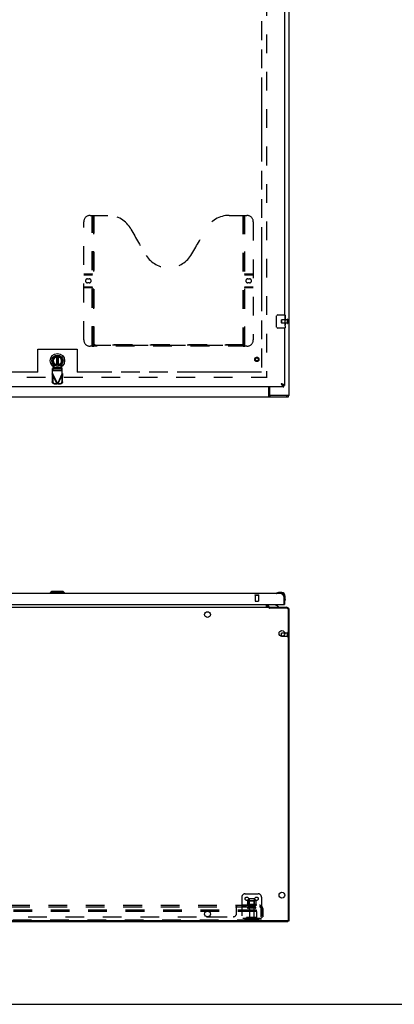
# Model space of a CAD drawing. Header units: inches. Extents: x 0 to 260, y 0 to 168.
# Tile 37 of 95: x 99 to 128, y 0 to 75. Entities that reach past the tile are written whole.
import ezdxf

# ---------------------------------------------------------------- set-up
doc = ezdxf.new("R2010")
doc.units = ezdxf.units.IN
doc.header["$LTSCALE"] = 14.290393
doc.header["$MEASUREMENT"] = 0
doc.linetypes.add('HIDDEN', pattern=[0.2, 0.1, -0.1])
doc.linetypes.add('PHANTOM', pattern=[0.8, 0.45, -0.05, 0.1, -0.05, 0.1, -0.05])
doc.layers.get('0').update_dxf_attribs({"linetype": 'CONTINUOUS'})
for name, color, linetype in [('02___PRT_ALL_AXES', 7, 'CONTINUOUS'), ('AVAILABLE_DOOR_SPACE', 7, 'CONTINUOUS'), ('DEFAULT_2', 8, 'HIDDEN')]:
    doc.layers.add(name, color=color, linetype=linetype)

msp = doc.modelspace()

# ---------------------------------------------------------------- linework, layer by layer
at = {"color": 3, "linetype": 'Continuous'}
for p, q in [((119.517, 46.524), (119.517, 124.729)), ((119.142, 81.92), (119.142, 52.67)), ((119.142, 51.67), (119.142, 47.274)), ((118.933, 47.402), (118.896, 47.416)), ((118.896, 47.416), (118.91, 47.39)), ((118.952, 47.395), (118.933, 47.402)), ((118.964, 47.391), (118.952, 47.395)), ((119.1, 47.17), (84.497, 47.17)), ((118.018, 47.17), (118.018, 46.586)), ((118.91, 47.39), (118.92, 47.371)), ((118.92, 47.371), (118.927, 47.359)), ((118.927, 47.359), (118.933, 47.346)), ((118.933, 47.346), (118.94, 47.334)), ((118.976, 47.386), (118.964, 47.391)), ((118.987, 47.382), (118.976, 47.386)), ((119.517, 46.524), (118.01, 46.524)), ((118.896, 31.395), (84.701, 31.395)), ((119.056, 31.23), (119.063, 31.218)), ((119.063, 31.218), (119.07, 31.206)), ((119.07, 31.206), (119.077, 31.193)), ((119.077, 31.193), (119.083, 31.18)), ((119.083, 31.18), (119.094, 31.161)), ((119.094, 31.161), (119.1, 31.148)), ((119.1, 31.148), (119.1, 30.561)), ((119.142, 31.148), (119.142, 30.541)), ((84.517, 30.541), (119.08, 30.541)), ((117.871, 30.541), (117.871, 30.479)), ((118.014, 30.337), (119.271, 30.337)), ((119.517, 6.389), (119.517, 30.09)), ((47.621, 6.337), (119.413, 6.337)), ((113.202, 6.691), (113.333, 6.691)), ((119.413, 6.387), (119.416, 6.387))]:
    msp.add_line(p, q, dxfattribs=at)
at = {"color": 7, "linetype": 'Continuous'}
for p, q in [((118.647, 52.67), (119.187, 52.67)), ((118.548, 51.77), (118.548, 52.57)), ((119.202, 52.655), (119.202, 52.515)), ((119.202, 52.285), (119.202, 52.254)), ((119.202, 52.088), (119.202, 52.054)), ((119.187, 51.67), (118.647, 51.67)), ((119.202, 51.83), (119.202, 51.685)), ((101.743, 48.86), (101.743, 49.48)), ((101.759, 49.483), (101.759, 48.858)), ((101.838, 48.858), (101.838, 49.483)), ((101.853, 49.48), (101.853, 48.86)), ((118.917, 47.402), (118.896, 47.416)), ((118.896, 47.416), (118.91, 47.401)), ((118.91, 47.401), (118.92, 47.39)), ((118.926, 47.397), (118.917, 47.402)), ((118.934, 47.391), (118.926, 47.397)), ((117.965, 46.42), (117.965, 47.17)), ((118.92, 47.39), (118.927, 47.383)), ((118.927, 47.383), (118.933, 47.376)), ((118.933, 47.376), (118.94, 47.369)), ((119.142, 47.274), (119.1, 47.274)), ((119.1, 47.17), (119.1, 47.274)), ((47.569, 46.42), (119.465, 46.42)), ((118.01, 46.524), (118.01, 46.42)), ((119.335, 46.42), (119.335, 46.524)), ((119.465, 46.42), (119.465, 46.524)), ((101.365, 31.552), (101.247, 31.434)), ((102.35, 31.434), (101.247, 31.434)), ((101.247, 31.434), (101.247, 31.395)), ((102.232, 31.552), (101.365, 31.552)), ((102.231, 31.552), (102.349, 31.434)), ((102.232, 31.552), (102.35, 31.434)), ((102.349, 31.434), (102.349, 31.395)), ((102.35, 31.434), (102.35, 31.395)), ((118.554, 31.41), (118.548, 31.408)), ((118.645, 31.452), (118.683, 31.455)), ((118.939, 31.455), (118.683, 31.455)), ((118.939, 31.395), (118.896, 31.395)), ((119.142, 31.148), (119.1, 31.148)), ((119.142, 31.148), (119.142, 31.192)), ((119.202, 30.935), (119.2, 30.897)), ((119.202, 30.935), (119.202, 31.192)), ((49.07, 30.337), (117.965, 30.337)), ((117.767, 30.366), (117.767, 30.541)), ((117.913, 30.541), (117.913, 30.494)), ((117.965, 30.286), (117.965, 30.337)), ((119.335, 30.26), (118.01, 30.26)), ((118.018, 30.26), (118.018, 30.337)), ((118.7, 30.376), (118.462, 30.514)), ((118.7, 30.337), (118.7, 30.376)), ((119.08, 30.541), (119.142, 30.541)), ((119.156, 30.8), (119.157, 30.806)), ((119.465, 6.451), (119.465, 30.13)), ((118.913, 28.122), (118.913, 28.347)), ((119.403, 6.389), (47.632, 6.389)), ((119.413, 6.39), (119.413, 6.337)), ((119.413, 6.389), (119.517, 6.389)), ((0, 0), (259.825, 0))]:
    msp.add_line(p, q, dxfattribs=at)
for points in [[(118.548, 52.57), (118.548, 52.576), (118.548, 52.582), (118.549, 52.588), (118.551, 52.594), (118.552, 52.6), (118.554, 52.606)], [(118.554, 51.733), (118.552, 51.739), (118.551, 51.745), (118.549, 51.751), (118.548, 51.757), (118.548, 51.763), (118.548, 51.77)], [(119.036, 47.291), (119.035, 47.293), (119.034, 47.295), (119.033, 47.298), (119.032, 47.301), (119.031, 47.304), (119.029, 47.306), (119.028, 47.309), (119.026, 47.312), (119.024, 47.315), (119.022, 47.317), (119.02, 47.32), (119.018, 47.323), (119.016, 47.326), (119.013, 47.328), (119.011, 47.331), (119.008, 47.334), (119.005, 47.337), (119.003, 47.339), (119, 47.342), (118.997, 47.345), (118.994, 47.348), (118.99, 47.35), (118.987, 47.353), (118.984, 47.356), (118.98, 47.359), (118.977, 47.361), (118.973, 47.364), (118.97, 47.367), (118.966, 47.369), (118.962, 47.372), (118.958, 47.375), (118.954, 47.378), (118.95, 47.38), (118.946, 47.383), (118.942, 47.386), (118.934, 47.391)], [(118.94, 47.369), (118.944, 47.365), (118.947, 47.362), (118.95, 47.358), (118.954, 47.355), (118.957, 47.351), (118.961, 47.348), (118.964, 47.345), (118.968, 47.342), (118.971, 47.338), (118.974, 47.335), (118.978, 47.332), (118.981, 47.329), (118.985, 47.326), (118.988, 47.324), (118.991, 47.321), (118.995, 47.318), (118.998, 47.315), (119.002, 47.313), (119.005, 47.31), (119.008, 47.308), (119.012, 47.305), (119.015, 47.303), (119.019, 47.301), (119.022, 47.299), (119.025, 47.297), (119.029, 47.295), (119.032, 47.293), (119.036, 47.291)], [(119.036, 47.291), (119.039, 47.289), (119.043, 47.287), (119.046, 47.286), (119.049, 47.284), (119.053, 47.283), (119.056, 47.282), (119.06, 47.281), (119.063, 47.279), (119.066, 47.278), (119.07, 47.278), (119.073, 47.277), (119.077, 47.276), (119.08, 47.275), (119.083, 47.275), (119.087, 47.274), (119.09, 47.274), (119.094, 47.274), (119.097, 47.274), (119.1, 47.274)], [(117.965, 46.516), (117.966, 46.514), (117.968, 46.511), (117.969, 46.507), (117.971, 46.503), (117.972, 46.498), (117.974, 46.493), (117.975, 46.488), (117.976, 46.482)], [(117.976, 46.482), (117.979, 46.471), (117.98, 46.466), (117.981, 46.46), (117.983, 46.455), (117.984, 46.45), (117.986, 46.445), (117.987, 46.44), (117.989, 46.436), (117.991, 46.433), (117.993, 46.43), (117.995, 46.427), (117.998, 46.424), (118, 46.422), (118.003, 46.421), (118.006, 46.42), (118.008, 46.42), (118.01, 46.42)], [(117.767, 30.366), (117.769, 30.366), (117.771, 30.366), (117.773, 30.366), (117.775, 30.365), (117.776, 30.364), (117.778, 30.363), (117.78, 30.362), (117.782, 30.36)], [(117.78, 30.362), (117.782, 30.36), (117.783, 30.358), (117.784, 30.357), (117.786, 30.355), (117.787, 30.353)], [(117.783, 30.358), (117.784, 30.357), (117.786, 30.355), (117.787, 30.353)], [(117.787, 30.353), (117.79, 30.349), (117.791, 30.347), (117.792, 30.345), (117.794, 30.343), (117.795, 30.341), (117.797, 30.34), (117.798, 30.339), (117.8, 30.338), (117.801, 30.337), (117.803, 30.337), (117.804, 30.337)], [(117.79, 30.349), (117.791, 30.347), (117.792, 30.345), (117.794, 30.343)], [(117.795, 30.341), (117.797, 30.34), (117.798, 30.339)], [(117.965, 30.286), (117.966, 30.284), (117.968, 30.283), (117.969, 30.281), (117.971, 30.279), (117.972, 30.278), (117.974, 30.277), (117.975, 30.275), (117.976, 30.275), (117.978, 30.274), (117.979, 30.273), (117.98, 30.273), (117.981, 30.272), (117.983, 30.272), (117.986, 30.271)], [(117.986, 30.271), (117.987, 30.27), (117.989, 30.27), (117.991, 30.269), (117.993, 30.268), (117.995, 30.267), (117.998, 30.266), (118, 30.265), (118.003, 30.264), (118.006, 30.262), (118.008, 30.261), (118.01, 30.26)]]:
    msp.add_lwpolyline(points, dxfattribs=at)
at = {"color": 3, "linetype": 'Continuous'}
for points in [[(118.94, 47.334), (118.944, 47.328), (118.947, 47.322), (118.95, 47.316), (118.954, 47.31), (118.957, 47.304), (118.961, 47.298), (118.964, 47.293), (118.968, 47.287), (118.971, 47.282), (118.974, 47.276)], [(118.974, 47.276), (118.978, 47.271), (118.981, 47.266), (118.985, 47.261), (118.988, 47.256), (118.991, 47.251), (118.995, 47.246), (118.998, 47.242), (119.002, 47.237), (119.005, 47.233), (119.008, 47.229), (119.012, 47.225), (119.015, 47.221), (119.019, 47.217), (119.022, 47.213), (119.025, 47.209), (119.029, 47.206), (119.032, 47.203), (119.036, 47.199), (119.039, 47.196), (119.043, 47.194), (119.046, 47.191), (119.049, 47.188), (119.053, 47.186), (119.056, 47.184), (119.06, 47.182), (119.063, 47.18), (119.066, 47.178), (119.07, 47.176), (119.073, 47.175), (119.077, 47.174), (119.08, 47.173), (119.083, 47.172), (119.087, 47.171), (119.09, 47.17), (119.094, 47.17), (119.097, 47.17), (119.1, 47.17)], [(119.042, 47.359), (119.037, 47.361), (119.032, 47.363), (119.026, 47.366), (119.021, 47.368), (119.016, 47.37), (119.01, 47.372), (119.005, 47.375), (118.999, 47.377), (118.987, 47.382)], [(119.142, 47.274), (119.142, 47.276), (119.142, 47.278), (119.142, 47.28), (119.141, 47.283), (119.14, 47.285), (119.14, 47.287), (119.139, 47.29), (119.137, 47.292), (119.136, 47.294), (119.135, 47.297), (119.133, 47.299), (119.131, 47.301), (119.129, 47.303), (119.127, 47.306), (119.125, 47.308), (119.122, 47.31), (119.12, 47.313), (119.117, 47.315), (119.114, 47.317), (119.111, 47.32), (119.108, 47.322), (119.105, 47.324), (119.102, 47.326), (119.098, 47.329), (119.095, 47.331), (119.091, 47.333), (119.087, 47.336), (119.083, 47.338), (119.079, 47.34), (119.075, 47.343), (119.07, 47.345), (119.066, 47.347), (119.061, 47.349), (119.057, 47.352), (119.052, 47.354), (119.047, 47.356), (119.042, 47.359)], [(117.965, 46.58), (117.967, 46.579), (117.969, 46.578), (117.972, 46.577), (117.974, 46.576), (117.976, 46.574), (117.978, 46.573), (117.981, 46.57), (117.982, 46.568), (117.984, 46.565), (117.986, 46.563), (117.987, 46.56), (117.989, 46.557), (117.99, 46.554), (117.991, 46.551), (117.992, 46.548), (117.994, 46.544), (117.995, 46.541), (117.996, 46.539), (117.997, 46.536), (117.998, 46.533), (118, 46.531), (118.001, 46.529), (118.003, 46.527), (118.004, 46.526), (118.006, 46.525), (118.007, 46.524), (118.009, 46.524), (118.01, 46.524)], [(118.896, 31.395), (118.899, 31.395), (118.903, 31.394), (118.906, 31.394), (118.91, 31.393), (118.913, 31.392), (118.916, 31.392), (118.92, 31.39), (118.923, 31.389), (118.927, 31.388), (118.93, 31.386), (118.933, 31.384), (118.937, 31.383), (118.94, 31.38), (118.944, 31.378), (118.947, 31.376), (118.95, 31.373), (118.954, 31.371), (118.957, 31.368), (118.961, 31.365), (118.964, 31.362), (118.968, 31.358), (118.971, 31.355), (118.974, 31.351), (118.978, 31.348), (118.981, 31.344), (118.985, 31.34), (118.988, 31.336), (118.991, 31.331), (118.995, 31.327), (118.998, 31.322), (119.002, 31.318), (119.005, 31.313), (119.008, 31.308), (119.012, 31.303), (119.015, 31.298), (119.019, 31.293), (119.022, 31.288), (119.025, 31.282), (119.029, 31.277), (119.032, 31.271), (119.036, 31.266), (119.039, 31.26), (119.043, 31.254), (119.046, 31.248), (119.049, 31.242), (119.053, 31.236), (119.056, 31.23)]]:
    msp.add_lwpolyline(points, dxfattribs=at)
at = {"color": 7, "linetype": 'Continuous'}
for centre, radius in [((101.798, 49.17), 0.551), ((101.798, 49.17), 0.433), ((101.798, 49.17), 0.329), ((101.798, 49.17), 0.317), ((113.267, 29.774), 0.219), ((118.955, 28.337), 0.219), ((118.955, 8.337), 0.219), ((113.267, 6.899), 0.219)]:
    msp.add_circle(centre, radius, dxfattribs=at)
for centre, radius, start, end in [((118.647, 52.57), 0.1, 90, 158.79459), ((119.187, 52.655), 0.015, 0, 90), ((118.647, 51.77), 0.1, 201.19986, 270), ((119.187, 51.685), 0.015, 270, 360), ((101.798, 49.17), 0.315, 280.07866, 259.92134), ((118.562, 31.406), 0.015, 120.88989, 173.62041), ((118.562, 31.41), 0.015, 186.37959, 270), ((118.683, 31.205), 0.25, 90, 120.88989), ((118.939, 31.192), 0.263, 0, 90), ((118.939, 31.192), 0.203, 0, 90), ((118.952, 30.935), 0.25, 329.11011, 360), ((118.014, 30.479), 0.246, 180, 215.3371), ((118.07, 30.494), 0.157, 180, 270), ((118.512, 30.6), 0.1, 216.54681, 239.90799), ((119.157, 30.815), 0.015, 180, 263.62041), ((119.154, 30.815), 0.015, 276.37959, 329.11011), ((119.335, 30.13), 0.13, 0, 90), ((118.923, 28.347), 0.01, 90, 180), ((119.403, 6.451), 0.0625, 270, 360)]:
    msp.add_arc(centre, radius, start, end, dxfattribs=at)
at = {"color": 3, "linetype": 'Continuous'}
for centre, radius, start, end in [((118.08, 46.586), 0.0625, 180, 270), ((118.896, 31.148), 0.246, 0, 90), ((118.014, 30.479), 0.142, 180, 270), ((119.08, 30.561), 0.02, 270, 360), ((119.271, 30.09), 0.246, 0, 90)]:
    msp.add_arc(centre, radius, start, end, dxfattribs=at)
at = {"layer": '02___PRT_ALL_AXES', "color": 8, "linetype": 'HIDDEN'}
for p, q in [((119.37, 52.294), (118.923, 52.294)), ((119.37, 52.046), (118.923, 52.046)), ((119.37, 52.046), (119.37, 52.294)), ((116.914, 31.248), (117.162, 31.248)), ((116.914, 31.248), (116.914, 30.801)), ((117.162, 31.248), (117.162, 30.801)), ((119.37, 28.109), (118.923, 28.109)), ((119.37, 28.357), (119.173, 28.357)), ((119.37, 28.109), (119.37, 28.357)), ((116.203, 7.566), (115.883, 7.566)), ((115.883, 7.566), (115.883, 7.441)), ((115.922, 7.566), (115.922, 7.441)), ((116.164, 7.566), (116.164, 7.441)), ((116.203, 7.566), (116.203, 7.441)), ((116.998, 7.636), (116.287, 7.636)), ((116.308, 7.566), (116.392, 7.566)), ((116.892, 7.566), (116.392, 7.566)), ((116.392, 7.566), (116.392, 7.441)), ((116.459, 8.036), (116.459, 7.441)), ((116.825, 8.036), (116.825, 7.441)), ((116.892, 7.566), (116.977, 7.566)), ((116.892, 7.566), (116.892, 7.441)), ((116.203, 7.441), (115.883, 7.441)), ((116.892, 7.441), (116.392, 7.441)), ((116.476, 7.272), (116.476, 6.471)), ((116.808, 7.272), (116.808, 6.471))]:
    msp.add_line(p, q, dxfattribs=at)
at = {"layer": '02___PRT_ALL_AXES', "color": 7, "linetype": 'Continuous'}
for p, q in [((119.202, 52.515), (119.196, 52.515)), ((119.196, 52.515), (119.196, 52.285)), ((119.202, 52.348), (119.196, 52.348)), ((119.202, 52.285), (119.196, 52.285)), ((119.202, 52.054), (119.196, 52.054)), ((119.196, 52.054), (119.196, 51.918)), ((119.202, 51.918), (119.196, 51.918)), ((119.202, 52.249), (119.197, 52.249)), ((119.201, 52.117), (119.202, 52.117)), ((119.202, 52.091), (119.202, 52.655)), ((119.202, 51.831), (119.202, 52.088)), ((119.197, 51.887), (119.202, 51.887)), ((119.202, 51.83), (119.202, 51.685)), ((119.173, 28.357), (118.923, 28.357))]:
    msp.add_line(p, q, dxfattribs=at)
for points in [[(119.201, 52.115), (119.198, 52.149), (119.197, 52.161), (119.197, 52.173), (119.196, 52.186), (119.196, 52.199), (119.196, 52.212), (119.196, 52.224), (119.196, 52.237), (119.197, 52.25), (119.197, 52.262), (119.198, 52.274)], [(119.197, 51.881), (119.196, 51.89), (119.196, 51.899), (119.196, 51.909), (119.196, 51.918)], [(119.202, 52.088), (119.202, 52.096), (119.202, 52.105), (119.201, 52.115)], [(119.2, 51.857), (119.199, 51.865), (119.198, 51.873), (119.197, 51.881)], [(119.202, 51.83), (119.202, 51.834), (119.202, 51.839), (119.201, 51.844), (119.2, 51.857)]]:
    msp.add_lwpolyline(points, dxfattribs=at)
at = {"layer": '02___PRT_ALL_AXES', "color": 8, "linetype": 'HIDDEN'}
msp.add_circle((117.038, 49.274), 0.124, dxfattribs=at)
for centre, radius, start, end in [((116.308, 7.604), 0.0384, 124.44966, 270), ((116.642, 7.035), 0.698, 117.6814, 120.66313), ((116.642, 7.035), 0.698, 59.33687, 62.3186), ((116.977, 7.604), 0.0384, 270, 55.55034)]:
    msp.add_arc(centre, radius, start, end, dxfattribs=at)
at = {"layer": '02___PRT_ALL_AXES', "color": 7, "linetype": 'Continuous'}
msp.add_ellipse((118.939, 52.254), major_axis=(0.263, 0), ratio=0.432808, start_param=0, end_param=0.179988, dxfattribs=at)
at = {"layer": 'AVAILABLE_DOOR_SPACE', "color": 4, "linetype": 'PHANTOM'}
for p, q in [((117.392, 116.545), (117.392, 48.295)), ((100.299, 50.045), (103.299, 50.045)), ((100.299, 48.295), (100.299, 50.045)), ((103.299, 50.045), (103.299, 48.295)), ((100.299, 48.295), (88.08, 48.295)), ((117.392, 48.295), (103.299, 48.295))]:
    msp.add_line(p, q, dxfattribs=at)
at = {"layer": 'DEFAULT_2', "color": 8, "linetype": 'HIDDEN'}
for p, q in [((117.767, 116.972), (117.767, 47.868)), ((104.308, 60.274), (105.663, 60.274)), ((104.443, 50.364), (104.443, 60.274)), ((104.473, 50.394), (104.473, 60.274)), ((104.483, 50.364), (104.483, 60.274)), ((104.563, 50.394), (104.563, 60.274)), ((104.573, 50.274), (104.573, 60.274)), ((104.603, 50.354), (104.603, 60.274)), ((114.913, 60.274), (116.268, 60.274)), ((115.973, 60.274), (115.973, 50.354)), ((116.003, 50.274), (116.003, 60.274)), ((116.013, 60.274), (116.013, 50.394)), ((116.093, 60.274), (116.093, 50.364)), ((116.103, 60.274), (116.103, 50.394)), ((116.133, 50.364), (116.133, 60.274)), ((103.808, 50.774), (103.808, 59.774)), ((116.768, 59.774), (116.768, 50.774)), ((103.808, 55.814), (104.483, 55.814)), ((103.808, 55.774), (104.443, 55.774)), ((103.808, 55.734), (104.483, 55.734)), ((116.093, 55.814), (116.768, 55.814)), ((116.093, 55.734), (116.768, 55.734)), ((116.133, 55.774), (116.768, 55.774)), ((104.095, 55.424), (104.232, 55.424)), ((104.232, 55.124), (104.095, 55.124)), ((116.345, 55.424), (116.482, 55.424)), ((116.482, 55.124), (116.345, 55.124)), ((103.808, 54.814), (104.483, 54.814)), ((104.443, 54.774), (103.808, 54.774)), ((104.483, 54.734), (103.808, 54.734)), ((116.093, 54.814), (116.768, 54.814)), ((116.768, 54.734), (116.093, 54.734)), ((116.768, 54.774), (116.133, 54.774)), ((118.913, 52.056), (118.913, 52.284)), ((118.923, 52.294), (118.923, 52.046)), ((119.37, 52.028), (119.37, 52.312)), ((119.413, 52.028), (119.413, 52.312)), ((116.268, 50.274), (104.308, 50.274)), ((104.443, 50.364), (116.133, 50.364)), ((116.103, 50.394), (104.473, 50.394)), ((116.01, 50.354), (104.567, 50.354)), ((101.523, 48.816), (101.469, 49.11)), ((102.127, 49.11), (102.074, 48.816)), ((101.396, 48.152), (101.438, 48.171)), ((101.396, 48.152), (101.754, 47.399)), ((101.396, 48.152), (101.406, 47.561)), ((101.47, 48.615), (101.424, 48.573)), ((101.424, 48.2), (101.424, 48.573)), ((102.172, 48.57), (101.424, 48.57)), ((101.424, 48.418), (101.47, 48.46)), ((101.424, 48.415), (102.172, 48.415)), ((102.172, 48.411), (101.424, 48.411)), ((101.424, 48.2), (101.798, 47.412)), ((101.438, 48.171), (101.448, 47.581)), ((101.47, 48.615), (102.126, 48.615)), ((101.47, 48.46), (101.47, 48.615)), ((102.126, 48.46), (101.47, 48.46)), ((101.485, 48.619), (101.523, 48.816)), ((102.112, 48.619), (101.485, 48.619)), ((102.172, 48.2), (101.798, 47.412)), ((101.843, 47.399), (102.2, 48.152)), ((102.074, 48.816), (102.112, 48.619)), ((102.172, 48.573), (102.126, 48.615)), ((102.126, 48.615), (102.126, 48.46)), ((102.126, 48.46), (102.172, 48.418)), ((102.149, 47.581), (102.159, 48.171)), ((102.159, 48.171), (102.2, 48.152)), ((102.172, 48.2), (102.172, 48.573)), ((102.172, 48.2), (102.177, 48.192)), ((102.19, 47.561), (102.2, 48.152)), ((85.163, 47.92), (117.767, 47.92)), ((101.448, 47.581), (101.406, 47.561)), ((101.561, 47.402), (101.602, 47.422)), ((101.561, 47.402), (101.754, 47.399)), ((101.602, 47.422), (101.795, 47.419)), ((101.795, 47.419), (101.754, 47.399)), ((101.776, 47.405), (101.754, 47.399)), ((101.798, 47.412), (101.776, 47.405)), ((101.821, 47.405), (101.798, 47.412)), ((101.801, 47.419), (101.994, 47.422)), ((101.843, 47.399), (101.801, 47.419)), ((101.843, 47.399), (101.821, 47.405)), ((101.843, 47.399), (102.036, 47.402)), ((101.994, 47.422), (102.036, 47.402)), ((102.19, 47.561), (102.149, 47.581)), ((116.896, 31.291), (117.18, 31.291)), ((116.896, 31.248), (117.18, 31.248)), ((116.924, 30.791), (117.152, 30.791)), ((118.913, 28.122), (118.913, 28.119)), ((119.37, 28.375), (119.37, 28.091)), ((119.413, 28.375), (119.413, 28.091)), ((116.142, 8.441), (117.142, 8.441)), ((49.674, 7.566), (117.361, 7.566)), ((115.522, 7.441), (115.522, 7.566)), ((115.892, 8.191), (115.892, 6.441)), ((116.324, 7.88), (116.324, 7.662)), ((116.898, 7.902), (116.387, 7.902)), ((116.459, 7.882), (116.439, 7.902)), ((116.459, 7.586), (116.439, 7.566)), ((116.826, 7.882), (116.459, 7.882)), ((116.459, 7.586), (116.459, 7.882)), ((116.826, 7.586), (116.459, 7.586)), ((116.795, 8.066), (116.489, 8.066)), ((116.826, 7.882), (116.846, 7.902)), ((116.826, 7.586), (116.826, 7.882)), ((116.826, 7.586), (116.846, 7.566)), ((116.961, 7.88), (116.961, 7.662)), ((117.361, 7.441), (117.361, 7.566)), ((117.392, 8.191), (117.392, 6.441)), ((49.674, 7.441), (117.361, 7.441)), ((117.017, 7.191), (50.017, 7.191)), ((117.017, 7.087), (50.017, 7.087)), ((115.486, 6.941), (115.486, 7.512)), ((116.907, 7.335), (116.378, 7.335)), ((117.017, 7.087), (117.017, 7.191)), ((117.017, 7.087), (117.017, 6.501)), ((117.4, 7.512), (117.32, 7.415)), ((117.341, 7.44), (117.341, 7.441)), ((117.361, 6.691), (117.361, 7.329)), ((117.486, 7.329), (117.486, 6.691)), ((116.957, 6.441), (50.077, 6.441)), ((53.833, 6.691), (113.202, 6.691)), ((113.333, 6.691), (115.236, 6.691)), ((117.392, 6.545), (115.892, 6.545)), ((116.235, 6.613), (116.167, 6.564)), ((116.296, 6.529), (116.228, 6.48)), ((116.983, 6.635), (116.302, 6.635)), ((116.983, 6.531), (116.302, 6.531)), ((116.467, 6.635), (116.467, 6.531)), ((116.817, 6.635), (116.817, 6.531)), ((117.392, 6.441), (116.957, 6.441)), ((116.989, 6.529), (117.057, 6.48)), ((117.05, 6.613), (117.118, 6.564)), ((117.361, 6.691), (117.486, 6.691))]:
    msp.add_line(p, q, dxfattribs=at)
for points in [[(104.473, 50.394), (104.49, 50.383), (104.506, 50.373), (104.521, 50.365), (104.537, 50.359), (104.552, 50.355), (104.567, 50.354)], [(116.01, 50.354), (116.025, 50.355), (116.04, 50.359), (116.056, 50.365), (116.071, 50.373), (116.087, 50.383), (116.103, 50.394)], [(101.396, 48.152), (101.401, 48.16), (101.405, 48.168), (101.41, 48.176)], [(101.41, 48.176), (101.419, 48.192), (101.424, 48.2)], [(101.47, 48.46), (101.471, 48.464), (101.472, 48.469), (101.473, 48.475), (101.474, 48.483), (101.475, 48.493), (101.476, 48.503), (101.477, 48.515), (101.478, 48.528), (101.48, 48.542), (101.481, 48.556), (101.482, 48.571), (101.483, 48.587), (101.485, 48.619)], [(101.485, 48.619), (101.482, 48.618), (101.48, 48.617), (101.477, 48.616), (101.475, 48.616), (101.473, 48.615), (101.47, 48.615)], [(102.126, 48.615), (102.124, 48.615), (102.121, 48.616), (102.119, 48.616), (102.116, 48.617), (102.114, 48.618), (102.112, 48.619)], [(102.112, 48.619), (102.113, 48.603), (102.115, 48.571)], [(102.115, 48.571), (102.116, 48.556), (102.117, 48.542), (102.118, 48.528), (102.119, 48.515), (102.12, 48.503), (102.121, 48.493), (102.122, 48.483), (102.123, 48.475), (102.124, 48.469), (102.125, 48.464), (102.126, 48.46)], [(102.177, 48.192), (102.186, 48.176), (102.191, 48.168), (102.196, 48.16), (102.2, 48.152)], [(101.561, 47.402), (101.546, 47.403), (101.531, 47.406), (101.516, 47.41), (101.502, 47.415), (101.489, 47.422), (101.476, 47.43), (101.464, 47.439), (101.452, 47.45), (101.442, 47.461), (101.433, 47.474), (101.425, 47.487), (101.419, 47.501), (101.413, 47.516), (101.41, 47.531), (101.407, 47.546), (101.406, 47.561)], [(101.448, 47.581), (101.449, 47.566), (101.451, 47.55), (101.455, 47.535), (101.46, 47.521), (101.467, 47.507), (101.475, 47.494), (101.484, 47.481), (101.494, 47.47), (101.505, 47.459), (101.517, 47.45), (101.53, 47.442), (101.544, 47.435), (101.558, 47.43), (101.572, 47.426), (101.587, 47.423), (101.602, 47.422)], [(101.994, 47.422), (102.009, 47.423), (102.024, 47.426), (102.038, 47.43), (102.053, 47.435), (102.066, 47.442), (102.079, 47.45), (102.091, 47.459), (102.102, 47.47), (102.112, 47.481), (102.122, 47.494), (102.129, 47.507), (102.136, 47.521), (102.141, 47.535), (102.145, 47.55), (102.148, 47.566), (102.149, 47.581)], [(102.19, 47.561), (102.189, 47.546), (102.187, 47.531), (102.183, 47.516), (102.178, 47.501), (102.171, 47.487), (102.163, 47.474), (102.154, 47.461), (102.144, 47.45), (102.133, 47.439), (102.121, 47.43), (102.108, 47.422), (102.094, 47.415), (102.08, 47.41), (102.065, 47.406), (102.051, 47.403), (102.036, 47.402)], [(115.486, 7.512), (115.488, 7.514), (115.49, 7.517), (115.491, 7.52), (115.493, 7.523), (115.495, 7.527)], [(115.495, 7.527), (115.497, 7.531), (115.5, 7.539)], [(115.5, 7.539), (115.502, 7.543), (115.503, 7.546), (115.505, 7.55)], [(115.505, 7.55), (115.507, 7.553), (115.508, 7.556), (115.51, 7.559), (115.512, 7.561)], [(115.508, 7.556), (115.51, 7.559), (115.512, 7.561), (115.514, 7.563), (115.516, 7.564), (115.518, 7.565), (115.52, 7.565), (115.522, 7.566)], [(115.514, 7.563), (115.516, 7.564), (115.518, 7.565), (115.52, 7.565), (115.522, 7.566)], [(116.324, 7.662), (116.323, 7.661), (116.323, 7.66), (116.323, 7.659), (116.323, 7.658), (116.322, 7.657), (116.322, 7.657), (116.322, 7.656), (116.321, 7.656), (116.321, 7.655), (116.321, 7.655), (116.32, 7.655), (116.32, 7.654), (116.32, 7.654), (116.319, 7.654), (116.319, 7.654), (116.319, 7.654), (116.319, 7.653), (116.318, 7.653)], [(116.33, 7.889), (116.328, 7.889), (116.327, 7.888), (116.326, 7.886), (116.325, 7.885), (116.324, 7.883), (116.324, 7.882), (116.324, 7.88)], [(116.955, 7.889), (116.957, 7.889), (116.958, 7.888), (116.959, 7.886), (116.96, 7.885), (116.961, 7.883), (116.961, 7.882), (116.961, 7.88)], [(116.967, 7.653), (116.966, 7.653), (116.966, 7.654), (116.966, 7.654), (116.966, 7.654), (116.965, 7.654), (116.965, 7.654), (116.965, 7.655), (116.964, 7.655), (116.964, 7.655), (116.964, 7.656), (116.963, 7.656), (116.963, 7.657), (116.963, 7.657), (116.962, 7.658), (116.962, 7.659), (116.962, 7.66), (116.961, 7.661), (116.961, 7.662)], [(117.385, 7.535), (117.382, 7.543), (117.38, 7.546), (117.378, 7.55), (117.377, 7.553), (117.375, 7.556), (117.373, 7.559), (117.371, 7.561), (117.369, 7.563), (117.367, 7.564), (117.365, 7.565), (117.363, 7.565), (117.361, 7.566)], [(117.4, 7.512), (117.397, 7.514), (117.395, 7.517), (117.393, 7.52), (117.391, 7.523), (117.389, 7.527), (117.387, 7.531), (117.385, 7.535)], [(115.486, 7.415), (115.488, 7.415), (115.49, 7.415), (115.491, 7.415), (115.493, 7.415), (115.495, 7.415), (115.496, 7.416), (115.498, 7.417), (115.499, 7.418), (115.501, 7.419), (115.502, 7.421), (115.503, 7.423)], [(115.486, 7.415), (115.488, 7.415), (115.49, 7.415)], [(115.491, 7.415), (115.493, 7.415), (115.495, 7.415), (115.496, 7.416), (115.498, 7.417)], [(115.499, 7.418), (115.501, 7.419), (115.502, 7.421), (115.503, 7.423), (115.505, 7.424), (115.506, 7.426), (115.509, 7.43)], [(115.509, 7.43), (115.51, 7.432), (115.511, 7.434), (115.513, 7.436), (115.514, 7.437), (115.516, 7.438), (115.517, 7.439), (115.519, 7.44), (115.52, 7.44), (115.522, 7.441)], [(115.511, 7.434), (115.513, 7.436), (115.514, 7.437), (115.516, 7.438), (115.517, 7.439), (115.519, 7.44), (115.52, 7.44), (115.522, 7.441)], [(117.32, 7.415), (117.321, 7.415), (117.322, 7.415), (117.323, 7.415), (117.324, 7.415), (117.325, 7.415), (117.326, 7.416), (117.327, 7.417), (117.329, 7.418), (117.33, 7.419), (117.332, 7.421), (117.334, 7.423), (117.338, 7.426)], [(117.361, 7.5), (117.361, 7.5), (117.361, 7.5), (117.361, 7.5), (117.361, 7.5), (117.361, 7.499), (117.361, 7.499), (117.361, 7.498), (117.361, 7.498), (117.361, 7.497), (117.361, 7.496), (117.361, 7.496), (117.361, 7.495), (117.36, 7.494), (117.36, 7.494), (117.36, 7.493), (117.36, 7.492), (117.36, 7.491), (117.36, 7.49), (117.359, 7.49), (117.359, 7.489), (117.359, 7.488), (117.359, 7.487), (117.359, 7.486), (117.358, 7.486), (117.358, 7.485), (117.358, 7.484), (117.358, 7.483), (117.357, 7.482), (117.357, 7.481), (117.357, 7.48), (117.357, 7.479), (117.356, 7.479), (117.356, 7.478), (117.356, 7.477), (117.356, 7.476), (117.355, 7.475), (117.355, 7.474), (117.355, 7.473), (117.354, 7.472), (117.354, 7.471), (117.354, 7.47), (117.353, 7.469), (117.353, 7.468), (117.352, 7.467), (117.352, 7.466), (117.352, 7.465), (117.351, 7.463), (117.351, 7.462), (117.35, 7.461), (117.35, 7.46), (117.35, 7.459), (117.349, 7.458), (117.349, 7.457), (117.348, 7.456), (117.348, 7.455), (117.347, 7.454), (117.347, 7.453), (117.347, 7.452), (117.346, 7.451), (117.346, 7.451), (117.345, 7.45), (117.345, 7.449), (117.345, 7.448), (117.344, 7.447), (117.344, 7.446), (117.343, 7.446), (117.343, 7.445), (117.343, 7.444), (117.342, 7.443), (117.342, 7.443), (117.341, 7.442), (117.341, 7.441), (117.341, 7.44), (117.34, 7.44), (117.34, 7.439), (117.339, 7.439), (117.339, 7.438), (117.339, 7.438), (117.339, 7.437), (117.338, 7.437)], [(117.338, 7.426), (117.34, 7.428), (117.342, 7.43), (117.344, 7.432), (117.346, 7.434), (117.349, 7.436), (117.351, 7.437), (117.353, 7.438), (117.356, 7.439), (117.358, 7.44), (117.359, 7.44), (117.361, 7.441)], [(117.338, 7.437), (117.338, 7.437), (117.338, 7.437), (117.338, 7.437), (117.338, 7.437), (117.338, 7.437), (117.339, 7.437), (117.339, 7.437), (117.339, 7.438), (117.339, 7.438), (117.34, 7.439), (117.34, 7.439), (117.34, 7.44), (117.341, 7.44)], [(117.361, 7.497), (117.361, 7.498), (117.361, 7.498), (117.361, 7.499), (117.361, 7.499), (117.361, 7.5), (117.361, 7.5), (117.361, 7.5), (117.361, 7.5)]]:
    msp.add_lwpolyline(points, dxfattribs=at)
for centre, radius in [((117.038, 49.274), 0.164), ((117.038, 49.274), 0.142), ((117.038, 49.274), 0.124), ((117.038, 49.274), 0.114), ((116.267, 8.066), 0.128), ((117.017, 8.066), 0.128)]:
    msp.add_circle(centre, radius, dxfattribs=at)
for centre, radius, start, end in [((104.308, 59.774), 0.5, 90, 180), ((105.663, 58.274), 2, 28.48127, 90), ((114.913, 58.274), 2, 90, 151.51873), ((116.268, 59.774), 0.5, 0, 90), ((141.971, 77.972), 39.307, 208.48127, 211.87046), ((78.605, 77.972), 39.307, 328.12954, 331.51873), ((110.288, 58.274), 2, 211.87046, 328.12954), ((104.443, 55.814), 0.04, 270, 360), ((116.133, 55.814), 0.04, 180, 270), ((104.095, 55.274), 0.15, 90, 270), ((104.232, 55.274), 0.15, 270, 90), ((116.345, 55.274), 0.15, 90, 270), ((116.482, 55.274), 0.15, 270, 90), ((104.443, 54.734), 0.04, 0, 90), ((116.133, 54.734), 0.04, 90, 180), ((118.923, 52.284), 0.01, 90, 180), ((118.923, 52.056), 0.01, 180, 270), ((119.392, 52.312), 0.0215, 360, 180), ((119.392, 52.028), 0.0215, 180, 0), ((104.308, 50.774), 0.5, 180, 270), ((116.268, 50.774), 0.5, 270, 360), ((104.573, 50.364), 0.13, 180, 223.81306), ((104.573, 50.364), 0.09, 180, 270), ((104.603, 50.394), 0.04, 180, 270), ((115.973, 50.394), 0.04, 270, 360), ((116.003, 50.364), 0.09, 270, 360), ((116.003, 50.364), 0.13, 316.18694, 360), ((101.798, 49.17), 0.335, 349.67298, 190.32702), ((116.896, 31.269), 0.0215, 90, 270), ((117.18, 31.269), 0.0215, 270, 90), ((116.924, 30.801), 0.01, 180, 270), ((117.152, 30.801), 0.01, 270, 360), ((118.923, 28.119), 0.01, 180, 270), ((119.392, 28.375), 0.0215, 0, 180), ((119.392, 28.091), 0.0215, 180, 360), ((116.142, 8.191), 0.25, 90, 180), ((117.142, 8.191), 0.25, 0, 90), ((116.387, 7.76), 0.141, 90, 113.95), ((116.489, 8.036), 0.03, 90, 180), ((116.795, 8.036), 0.03, 0, 90), ((116.898, 7.76), 0.141, 66.05, 90), ((117.249, 7.329), 0.237, 0, 90), ((115.236, 6.941), 0.25, 270, 360), ((116.378, 7.388), 0.053, 90, 270), ((116.414, 7.272), 0.0625, 0, 90), ((116.871, 7.272), 0.0625, 90, 180), ((116.907, 7.388), 0.053, 270, 90), ((117.249, 7.329), 0.112, 0, 90), ((116.107, 6.649), 0.104, 270, 305.75389), ((116.107, 6.649), 0.208, 270, 305.75389), ((116.302, 6.521), 0.114, 90, 125.75389), ((116.302, 6.521), 0.01, 90, 125.75389), ((116.506, 6.471), 0.03, 180, 270), ((116.778, 6.471), 0.03, 270, 360), ((116.955, 6.503), 0.0625, 270, 360), ((116.957, 6.501), 0.06, 270, 360), ((116.983, 6.521), 0.114, 54.24611, 90), ((116.983, 6.521), 0.01, 54.24611, 90), ((117.178, 6.649), 0.208, 234.24611, 270), ((117.178, 6.649), 0.104, 234.24611, 270)]:
    msp.add_arc(centre, radius, start, end, dxfattribs=at)

doc.saveas('drawing.dxf')
